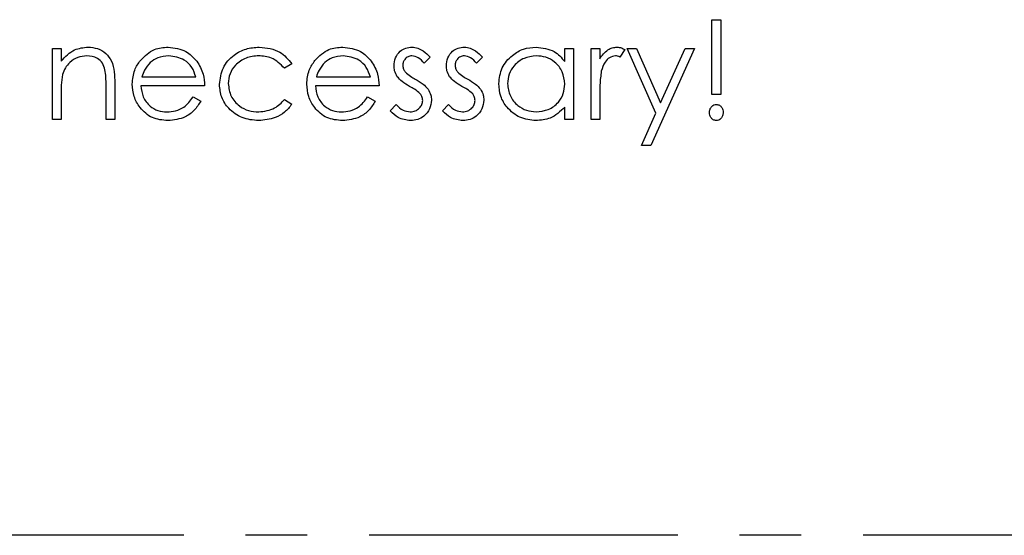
# Model space of a CAD drawing. Header units: millimetres. Extents: x 0 to 2100, y 0 to 1485.
# Tile 23 of 44: x 1378 to 1479, y 745 to 798. Entities that reach past the tile are written whole.
import ezdxf

# ---------------------------------------------------------------- set-up
doc = ezdxf.new("R2010")
doc.units = ezdxf.units.MM
doc.header["$LTSCALE"] = 5
doc.linetypes.add('CENTER', pattern=[10.16, 6.35, -1.27, 1.27, -1.27])

msp = doc.modelspace()

# ---------------------------------------------------------------- linework, layer by layer
at = {"color": 7, "linetype": 'Continuous', "lineweight": 25}
for p, q in [((1448.686, 790.277), (1448.686, 797.969)), ((1448.686, 797.969), (1449.584, 797.969)), ((1449.584, 797.969), (1449.584, 790.277)), ((1380.866, 795.02), (1381.763, 795.02)), ((1380.866, 787.713), (1380.866, 795.02)), ((1381.763, 795.02), (1381.763, 793.702)), ((1433.558, 793.668), (1433.558, 795.02)), ((1433.558, 795.02), (1434.456, 795.02)), ((1434.456, 795.02), (1434.456, 787.713)), ((1436.25, 795.02), (1437.148, 795.02)), ((1436.25, 787.713), (1436.25, 795.02)), ((1437.148, 795.02), (1437.148, 793.945)), ((1439.712, 794.898), (1439.219, 794.121)), ((1439.968, 795.02), (1440.936, 795.02)), ((1442.923, 788.336), (1439.968, 795.02)), ((1440.936, 795.02), (1443.41, 789.423)), ((1446.891, 795.02), (1442.404, 785.02)), ((1443.41, 789.423), (1445.922, 795.02)), ((1445.922, 795.02), (1446.891, 795.02)), ((1419.712, 794.109), (1419.103, 793.482)), ((1425.097, 794.109), (1424.488, 793.482)), ((1405.481, 793.436), (1404.73, 792.969)), ((1390.063, 792.072), (1395.609, 792.072)), ((1408.011, 792.072), (1413.558, 792.072)), ((1386.379, 787.713), (1386.379, 791.15)), ((1387.276, 791.445), (1387.276, 787.713)), ((1396.507, 791.174), (1389.968, 791.174)), ((1414.456, 791.174), (1407.917, 791.174)), ((1381.763, 790.355), (1381.763, 787.713)), ((1395.325, 790.02), (1396.122, 789.602)), ((1404.73, 789.764), (1405.481, 789.271)), ((1413.274, 790.02), (1414.071, 789.602)), ((1437.148, 790.169), (1437.148, 787.713)), ((1449.584, 790.277), (1448.686, 790.277)), ((1415.609, 788.574), (1416.204, 789.251)), ((1420.994, 788.574), (1421.589, 789.251)), ((1433.558, 787.713), (1433.558, 788.977)), ((1441.435, 785.02), (1442.923, 788.336)), ((1381.763, 787.713), (1380.866, 787.713)), ((1387.276, 787.713), (1386.379, 787.713)), ((1434.456, 787.713), (1433.558, 787.713)), ((1437.148, 787.713), (1436.25, 787.713)), ((1442.404, 785.02), (1441.435, 785.02))]:
    msp.add_line(p, q, dxfattribs=at)
at = {"color": 7, "linetype": 'CENTER', "lineweight": 25}
msp.add_line((1597.573, 744.918), (1247.573, 744.918), dxfattribs=at)
at = {"color": 7, "linetype": 'Continuous', "lineweight": 25}
for points, knots in [([(1381.763, 793.702), (1382.19, 794.162), (1382.952, 794.984), (1384.057, 795.098), (1384.544, 795.149)], [0, 0, 0, 0, 0.559168, 1, 1, 1, 1]), ([(1384.544, 795.149), (1384.871, 795.119), (1385.526, 795.061), (1386.386, 794.534), (1387.029, 793.691), (1387.252, 792.595), (1387.268, 791.829), (1387.276, 791.445)], [0, 0, 0, 0, 0.1866235, 0.3730289, 0.5593419, 0.7792489, 1, 1, 1, 1]), ([(1389.912, 793.786), (1390.361, 794.228), (1391.164, 795.019), (1392.277, 795.109), (1392.769, 795.149)], [0, 0, 0, 0, 0.5585779, 1, 1, 1, 1]), ([(1392.769, 795.149), (1393.418, 795.073), (1394.58, 794.937), (1395.365, 794.086), (1395.712, 793.71)], [0, 0, 0, 0, 0.5589523, 1, 1, 1, 1]), ([(1398.045, 791.306), (1398.124, 791.891), (1398.281, 793.061), (1399.4, 794.341), (1400.755, 795.042), (1401.675, 795.113), (1402.136, 795.149)], [0, 0, 0, 0, 0.2793814, 0.5587815, 0.7792808, 1, 1, 1, 1]), ([(1402.136, 795.149), (1402.892, 795.066), (1404.242, 794.917), (1405.103, 793.888), (1405.481, 793.436)], [0, 0, 0, 0, 0.5606932, 1, 1, 1, 1]), ([(1407.861, 793.786), (1408.31, 794.228), (1409.113, 795.019), (1410.226, 795.109), (1410.718, 795.149)], [0, 0, 0, 0, 0.5585779, 1, 1, 1, 1]), ([(1410.718, 795.149), (1411.367, 795.073), (1412.528, 794.937), (1413.314, 794.086), (1413.66, 793.71)], [0, 0, 0, 0, 0.5589523, 1, 1, 1, 1]), ([(1415.994, 793.231), (1416.021, 793.511), (1416.074, 794.07), (1416.559, 794.713), (1417.182, 795.095), (1417.621, 795.131), (1417.841, 795.149)], [0, 0, 0, 0, 0.2799827, 0.5594745, 0.7796081, 1, 1, 1, 1]), ([(1417.841, 795.149), (1418.046, 795.125), (1418.457, 795.079), (1419.109, 794.71), (1419.483, 794.337), (1419.712, 794.109)], [0, 0, 0, 0, 0.2795531, 0.5597029, 1, 1, 1, 1]), ([(1421.379, 793.231), (1421.405, 793.511), (1421.459, 794.07), (1421.944, 794.713), (1422.567, 795.095), (1423.006, 795.131), (1423.226, 795.149)], [0, 0, 0, 0, 0.2799827, 0.5594745, 0.7796081, 1, 1, 1, 1]), ([(1423.226, 795.149), (1423.431, 795.125), (1423.842, 795.079), (1424.494, 794.71), (1424.868, 794.337), (1425.097, 794.109)], [0, 0, 0, 0, 0.2795531, 0.5597029, 1, 1, 1, 1]), ([(1426.763, 791.387), (1426.833, 791.947), (1426.972, 793.067), (1428.03, 794.286), (1429.281, 795.036), (1430.161, 795.111), (1430.601, 795.149)], [0, 0, 0, 0, 0.27941265, 0.55919131, 0.77954828, 1, 1, 1, 1]), ([(1430.601, 795.149), (1431.261, 795.073), (1432.44, 794.939), (1433.216, 794.057), (1433.558, 793.668)], [0, 0, 0, 0, 0.5589976, 1, 1, 1, 1]), ([(1437.148, 793.945), (1437.398, 794.289), (1437.747, 794.769), (1438.436, 795.104), (1438.766, 795.134), (1438.931, 795.149)], [0, 0, 0, 0, 0.5588406, 0.7794739, 1, 1, 1, 1]), ([(1438.931, 795.149), (1439.086, 795.13), (1439.363, 795.097), (1439.605, 794.959), (1439.712, 794.898)], [0, 0, 0, 0, 0.5592431, 1, 1, 1, 1]), ([(1384.387, 794.251), (1384.071, 794.217), (1383.437, 794.15), (1382.693, 793.639), (1382.153, 793.021), (1381.985, 792.551), (1381.901, 792.316)], [0, 0, 0, 0, 0.27956, 0.55933553, 0.77968374, 1, 1, 1, 1]), ([(1386.272, 792.813), (1386.2, 793.045), (1386.056, 793.509), (1385.408, 794.15), (1384.774, 794.213), (1384.387, 794.251)], [0, 0, 0, 0, 0.2811992, 0.5612987, 1, 1, 1, 1]), ([(1392.815, 794.251), (1392.427, 794.217), (1391.735, 794.155), (1391.177, 793.746), (1390.932, 793.566)], [0, 0, 0, 0, 0.5595018, 1, 1, 1, 1]), ([(1395.609, 792.072), (1395.499, 792.416), (1395.28, 793.103), (1394.304, 794.024), (1393.379, 794.165), (1392.815, 794.251)], [0, 0, 0, 0, 0.2813061, 0.5615347, 1, 1, 1, 1]), ([(1402.07, 794.251), (1401.625, 794.211), (1400.738, 794.131), (1399.705, 793.39), (1399.045, 792.432), (1398.977, 791.735), (1398.943, 791.387)], [0, 0, 0, 0, 0.2801364, 0.5597687, 0.7798902, 1, 1, 1, 1]), ([(1404.73, 792.969), (1404.315, 793.386), (1403.571, 794.133), (1402.529, 794.215), (1402.07, 794.251)], [0, 0, 0, 0, 0.5584515, 1, 1, 1, 1]), ([(1410.764, 794.251), (1410.376, 794.217), (1409.683, 794.155), (1409.126, 793.746), (1408.881, 793.566)], [0, 0, 0, 0, 0.5595018, 1, 1, 1, 1]), ([(1413.558, 792.072), (1413.448, 792.416), (1413.229, 793.103), (1412.252, 794.024), (1411.328, 794.165), (1410.764, 794.251)], [0, 0, 0, 0, 0.2813061, 0.5615347, 1, 1, 1, 1]), ([(1417.841, 794.251), (1417.699, 794.232), (1417.415, 794.194), (1417.11, 793.92), (1416.922, 793.602), (1416.902, 793.379), (1416.891, 793.268)], [0, 0, 0, 0, 0.2792821, 0.5590729, 0.7795386, 1, 1, 1, 1]), ([(1419.103, 793.482), (1418.91, 793.702), (1418.568, 794.095), (1418.062, 794.204), (1417.841, 794.251)], [0, 0, 0, 0, 0.5620455, 1, 1, 1, 1]), ([(1423.226, 794.251), (1423.084, 794.232), (1422.799, 794.194), (1422.495, 793.92), (1422.307, 793.602), (1422.286, 793.379), (1422.276, 793.268)], [0, 0, 0, 0, 0.2792821, 0.5590729, 0.7795386, 1, 1, 1, 1]), ([(1424.488, 793.482), (1424.295, 793.702), (1423.952, 794.095), (1423.447, 794.204), (1423.226, 794.251)], [0, 0, 0, 0, 0.5620455, 1, 1, 1, 1]), ([(1430.613, 794.251), (1430.185, 794.201), (1429.328, 794.102), (1428.356, 793.339), (1427.77, 792.385), (1427.697, 791.712), (1427.661, 791.376)], [0, 0, 0, 0, 0.2797764, 0.559296, 0.7797269, 1, 1, 1, 1]), ([(1433.558, 791.35), (1433.51, 791.784), (1433.414, 792.65), (1432.607, 793.604), (1431.633, 794.17), (1430.953, 794.224), (1430.613, 794.251)], [0, 0, 0, 0, 0.2796602, 0.5592103, 0.7794872, 1, 1, 1, 1]), ([(1438.76, 794.251), (1438.549, 794.206), (1438.124, 794.115), (1437.58, 793.524), (1437.411, 792.998), (1437.308, 792.677)], [0, 0, 0, 0, 0.2784354, 0.5587827, 1, 1, 1, 1]), ([(1439.219, 794.121), (1439.137, 794.159), (1438.991, 794.227), (1438.831, 794.244), (1438.76, 794.251)], [0, 0, 0, 0, 0.5603957, 1, 1, 1, 1]), ([(1386.379, 791.15), (1386.38, 791.462), (1386.384, 792.019), (1386.306, 792.57), (1386.272, 792.813)], [0, 0, 0, 0, 0.5602541, 1, 1, 1, 1]), ([(1389.071, 791.346), (1389.115, 791.843), (1389.195, 792.73), (1389.693, 793.463), (1389.912, 793.786)], [0, 0, 0, 0, 0.5594271, 1, 1, 1, 1]), ([(1390.932, 793.566), (1390.714, 793.319), (1390.324, 792.877), (1390.142, 792.318), (1390.063, 792.072)], [0, 0, 0, 0, 0.558814, 1, 1, 1, 1]), ([(1395.712, 793.71), (1395.972, 793.271), (1396.438, 792.484), (1396.486, 791.575), (1396.507, 791.174)], [0, 0, 0, 0, 0.5588968, 1, 1, 1, 1]), ([(1407.02, 791.346), (1407.064, 791.843), (1407.144, 792.73), (1407.642, 793.463), (1407.861, 793.786)], [0, 0, 0, 0, 0.5594271, 1, 1, 1, 1]), ([(1408.881, 793.566), (1408.663, 793.319), (1408.272, 792.877), (1408.091, 792.318), (1408.011, 792.072)], [0, 0, 0, 0, 0.558814, 1, 1, 1, 1]), ([(1413.66, 793.71), (1413.921, 793.271), (1414.386, 792.484), (1414.434, 791.575), (1414.456, 791.174)], [0, 0, 0, 0, 0.5588968, 1, 1, 1, 1]), ([(1416.329, 792.106), (1416.22, 792.303), (1416.025, 792.655), (1416.003, 793.055), (1415.994, 793.231)], [0, 0, 0, 0, 0.5595635, 1, 1, 1, 1]), ([(1416.891, 793.268), (1416.908, 793.132), (1416.937, 792.89), (1417.078, 792.692), (1417.14, 792.604)], [0, 0, 0, 0, 0.5590539, 1, 1, 1, 1]), ([(1421.713, 792.106), (1421.604, 792.303), (1421.409, 792.655), (1421.388, 793.055), (1421.379, 793.231)], [0, 0, 0, 0, 0.5595635, 1, 1, 1, 1]), ([(1422.276, 793.268), (1422.292, 793.132), (1422.322, 792.89), (1422.462, 792.692), (1422.524, 792.604)], [0, 0, 0, 0, 0.5590539, 1, 1, 1, 1]), ([(1381.901, 792.316), (1381.851, 791.952), (1381.762, 791.301), (1381.763, 790.644), (1381.763, 790.355)], [0, 0, 0, 0, 0.5596576, 1, 1, 1, 1]), ([(1417.589, 791.108), (1417.322, 791.257), (1416.847, 791.522), (1416.487, 791.927), (1416.329, 792.106)], [0, 0, 0, 0, 0.5606591, 1, 1, 1, 1]), ([(1417.14, 792.604), (1417.318, 792.441), (1417.637, 792.149), (1418.016, 791.942), (1418.183, 791.851)], [0, 0, 0, 0, 0.5590187, 1, 1, 1, 1]), ([(1418.183, 791.851), (1418.459, 791.697), (1418.951, 791.422), (1419.332, 791.008), (1419.5, 790.826)], [0, 0, 0, 0, 0.5606645, 1, 1, 1, 1]), ([(1422.973, 791.108), (1422.707, 791.257), (1422.232, 791.522), (1421.872, 791.927), (1421.713, 792.106)], [0, 0, 0, 0, 0.5606591, 1, 1, 1, 1]), ([(1422.524, 792.604), (1422.703, 792.441), (1423.021, 792.149), (1423.401, 791.942), (1423.568, 791.851)], [0, 0, 0, 0, 0.5590187, 1, 1, 1, 1]), ([(1423.568, 791.851), (1423.844, 791.697), (1424.336, 791.422), (1424.717, 791.008), (1424.884, 790.826)], [0, 0, 0, 0, 0.5606645, 1, 1, 1, 1]), ([(1437.308, 792.677), (1437.249, 792.21), (1437.143, 791.377), (1437.146, 790.538), (1437.148, 790.169)], [0, 0, 0, 0, 0.5596373, 1, 1, 1, 1]), ([(1392.747, 787.584), (1392.191, 787.634), (1391.081, 787.734), (1389.886, 788.801), (1389.19, 790.049), (1389.111, 790.914), (1389.071, 791.346)], [0, 0, 0, 0, 0.2798793, 0.5588463, 0.7794505, 1, 1, 1, 1]), ([(1389.968, 791.174), (1390.014, 790.778), (1390.106, 789.987), (1390.813, 789.092), (1391.701, 788.558), (1392.323, 788.507), (1392.635, 788.482)], [0, 0, 0, 0, 0.2799631, 0.5593589, 0.7795256, 1, 1, 1, 1]), ([(1402.062, 787.584), (1401.488, 787.637), (1400.341, 787.741), (1399.015, 788.712), (1398.175, 789.956), (1398.089, 790.856), (1398.045, 791.306)], [0, 0, 0, 0, 0.28005575, 0.55965695, 0.77981643, 1, 1, 1, 1]), ([(1398.943, 791.387), (1399.006, 790.942), (1399.131, 790.053), (1399.989, 789.083), (1401.025, 788.56), (1401.725, 788.508), (1402.076, 788.482)], [0, 0, 0, 0, 0.2793218, 0.5587681, 0.7792618, 1, 1, 1, 1]), ([(1410.696, 787.584), (1410.14, 787.634), (1409.029, 787.734), (1407.835, 788.801), (1407.138, 790.049), (1407.059, 790.914), (1407.02, 791.346)], [0, 0, 0, 0, 0.2798793, 0.5588463, 0.7794505, 1, 1, 1, 1]), ([(1407.917, 791.174), (1407.963, 790.778), (1408.055, 789.987), (1408.762, 789.092), (1409.649, 788.558), (1410.272, 788.507), (1410.583, 788.482)], [0, 0, 0, 0, 0.2799631, 0.5593589, 0.7795256, 1, 1, 1, 1]), ([(1418.696, 790.355), (1418.505, 790.518), (1418.162, 790.809), (1417.764, 791.017), (1417.589, 791.108)], [0, 0, 0, 0, 0.5590929, 1, 1, 1, 1]), ([(1419.5, 790.826), (1419.61, 790.628), (1419.808, 790.275), (1419.83, 789.873), (1419.84, 789.696)], [0, 0, 0, 0, 0.5594908, 1, 1, 1, 1]), ([(1424.081, 790.355), (1423.889, 790.518), (1423.547, 790.809), (1423.149, 791.017), (1422.973, 791.108)], [0, 0, 0, 0, 0.5590929, 1, 1, 1, 1]), ([(1424.884, 790.826), (1424.995, 790.628), (1425.192, 790.275), (1425.215, 789.873), (1425.225, 789.696)], [0, 0, 0, 0, 0.5594908, 1, 1, 1, 1]), ([(1430.573, 787.584), (1430.012, 787.65), (1428.888, 787.782), (1427.645, 788.815), (1426.877, 790.062), (1426.801, 790.945), (1426.763, 791.387)], [0, 0, 0, 0, 0.27957342, 0.55933304, 0.77958911, 1, 1, 1, 1]), ([(1427.661, 791.376), (1427.722, 790.95), (1427.844, 790.097), (1428.629, 789.143), (1429.596, 788.58), (1430.269, 788.515), (1430.605, 788.482)], [0, 0, 0, 0, 0.2794066, 0.5591415, 0.7795707, 1, 1, 1, 1]), ([(1430.605, 788.482), (1431.033, 788.534), (1431.889, 788.64), (1432.889, 789.37), (1433.469, 790.338), (1433.529, 791.013), (1433.558, 791.35)], [0, 0, 0, 0, 0.2797762, 0.55938, 0.7796127, 1, 1, 1, 1]), ([(1392.635, 788.482), (1392.937, 788.508), (1393.541, 788.559), (1394.567, 788.994), (1395.038, 789.631), (1395.325, 790.02)], [0, 0, 0, 0, 0.280503, 0.5609933, 1, 1, 1, 1]), ([(1402.076, 788.482), (1402.657, 788.552), (1403.698, 788.679), (1404.414, 789.432), (1404.73, 789.764)], [0, 0, 0, 0, 0.5587885, 1, 1, 1, 1]), ([(1410.583, 788.482), (1410.885, 788.508), (1411.489, 788.559), (1412.516, 788.994), (1412.987, 789.631), (1413.274, 790.02)], [0, 0, 0, 0, 0.280503, 0.5609933, 1, 1, 1, 1]), ([(1418.943, 789.658), (1418.929, 789.8), (1418.905, 790.054), (1418.76, 790.263), (1418.696, 790.355)], [0, 0, 0, 0, 0.55965052, 1, 1, 1, 1]), ([(1424.327, 789.658), (1424.314, 789.8), (1424.29, 790.054), (1424.145, 790.263), (1424.081, 790.355)], [0, 0, 0, 0, 0.55965052, 1, 1, 1, 1]), ([(1396.122, 789.602), (1395.918, 789.272), (1395.509, 788.612), (1394.362, 787.76), (1393.359, 787.651), (1392.747, 787.584)], [0, 0, 0, 0, 0.2808714, 0.5613373, 1, 1, 1, 1]), ([(1405.481, 789.271), (1405.249, 788.98), (1404.785, 788.397), (1403.603, 787.726), (1402.646, 787.638), (1402.062, 787.584)], [0, 0, 0, 0, 0.2801965, 0.5605882, 1, 1, 1, 1]), ([(1414.071, 789.602), (1413.866, 789.272), (1413.458, 788.612), (1412.311, 787.76), (1411.307, 787.651), (1410.696, 787.584)], [0, 0, 0, 0, 0.2808714, 0.5613373, 1, 1, 1, 1]), ([(1416.204, 789.251), (1416.431, 789.019), (1416.836, 788.606), (1417.404, 788.52), (1417.653, 788.482)], [0, 0, 0, 0, 0.5608331, 1, 1, 1, 1]), ([(1417.653, 788.482), (1417.834, 788.5), (1418.198, 788.537), (1418.615, 788.845), (1418.897, 789.229), (1418.927, 789.515), (1418.943, 789.658)], [0, 0, 0, 0, 0.2799712, 0.5596937, 0.779916, 1, 1, 1, 1]), ([(1419.84, 789.696), (1419.804, 789.381), (1419.731, 788.752), (1419.148, 788.057), (1418.44, 787.642), (1417.946, 787.604), (1417.699, 787.584)], [0, 0, 0, 0, 0.2795505, 0.5592314, 0.7794751, 1, 1, 1, 1]), ([(1421.589, 789.251), (1421.816, 789.019), (1422.221, 788.606), (1422.788, 788.52), (1423.037, 788.482)], [0, 0, 0, 0, 0.5608331, 1, 1, 1, 1]), ([(1423.037, 788.482), (1423.219, 788.5), (1423.583, 788.537), (1424, 788.845), (1424.281, 789.229), (1424.312, 789.515), (1424.327, 789.658)], [0, 0, 0, 0, 0.27997123, 0.55969366, 0.77991598, 1, 1, 1, 1]), ([(1425.225, 789.696), (1425.189, 789.381), (1425.116, 788.752), (1424.532, 788.057), (1423.825, 787.642), (1423.331, 787.604), (1423.083, 787.584)], [0, 0, 0, 0, 0.2795505, 0.5592314, 0.7794751, 1, 1, 1, 1]), ([(1433.558, 788.977), (1433.085, 788.527), (1432.237, 787.722), (1431.083, 787.627), (1430.573, 787.584)], [0, 0, 0, 0, 0.5587349, 1, 1, 1, 1]), ([(1448.43, 788.418), (1448.44, 788.531), (1448.46, 788.759), (1448.633, 789.031), (1448.866, 789.22), (1449.045, 789.241), (1449.135, 789.251)], [0, 0, 0, 0, 0.2800928, 0.5599876, 0.7800144, 1, 1, 1, 1]), ([(1449.135, 789.251), (1449.249, 789.233), (1449.476, 789.197), (1449.698, 788.95), (1449.823, 788.686), (1449.835, 788.507), (1449.84, 788.418)], [0, 0, 0, 0, 0.2787404, 0.5585835, 0.7793204, 1, 1, 1, 1]), ([(1417.699, 787.584), (1417.246, 787.644), (1416.436, 787.749), (1415.862, 788.322), (1415.609, 788.574)], [0, 0, 0, 0, 0.5592817, 1, 1, 1, 1]), ([(1423.083, 787.584), (1422.63, 787.644), (1421.82, 787.749), (1421.247, 788.322), (1420.994, 788.574)], [0, 0, 0, 0, 0.5592817, 1, 1, 1, 1]), ([(1449.135, 787.584), (1449.022, 787.603), (1448.795, 787.641), (1448.575, 787.887), (1448.448, 788.15), (1448.436, 788.329), (1448.43, 788.418)], [0, 0, 0, 0, 0.2787443, 0.5585813, 0.7793063, 1, 1, 1, 1]), ([(1449.84, 788.418), (1449.83, 788.304), (1449.809, 788.078), (1449.635, 787.806), (1449.403, 787.618), (1449.224, 787.595), (1449.135, 787.584)], [0, 0, 0, 0, 0.2801386, 0.5601739, 0.7801479, 1, 1, 1, 1])]:
    msp.add_open_spline(points, degree=3, knots=knots, dxfattribs=at)

doc.saveas('drawing.dxf')
